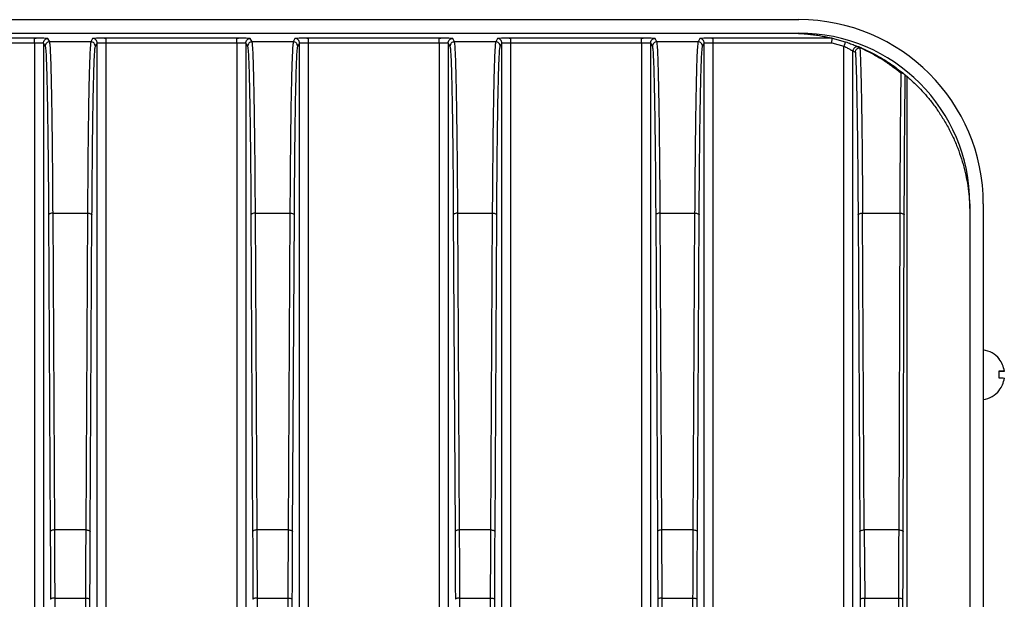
# Model space of a CAD drawing. Header units: millimetres. Extents: x -400 to 1650, y 544 to 1669.
# Tile 33 of 33: x 1533 to 1642, y 1124 to 1188. Entities that reach past the tile are written whole.
import ezdxf

# ---------------------------------------------------------------- set-up
doc = ezdxf.new("R2010")
doc.units = ezdxf.units.MM

# ---------------------------------------------------------------- blocks, each defined once
blk = doc.blocks.new('Drawing View13')
at = {"color": 7, "linetype": 'Continuous', "lineweight": 25}
for p, q in [((-11.85, 197.5), (330.15, 197.5)), ((-11.85, 196), (330.15, 196)), ((245.16, 195.44), (230.63, 195.44)), ((230.63, 194.94), (245.16, 194.94)), ((245.16, 195.4), (245.16, 195.44)), ((245.16, 194.94), (245.16, 58.85)), ((246.16, 194.9), (246.16, 58.85)), ((246.16, 194.9), (246.36, 194.53)), ((246.86, 195.03), (246.66, 195.4)), ((251.44, 195.03), (246.86, 195.03)), ((251.63, 195.4), (251.44, 195.03)), ((251.94, 194.53), (252.13, 194.9)), ((252.13, 58.85), (252.13, 194.9)), ((267.66, 195.44), (253.13, 195.44)), ((253.13, 195.4), (253.13, 195.44)), ((253.13, 58.85), (253.13, 194.94)), ((253.13, 194.94), (267.66, 194.94)), ((267.66, 195.4), (267.66, 195.44)), ((267.66, 194.94), (267.66, 58.85)), ((268.66, 194.9), (268.66, 58.85)), ((268.66, 194.9), (268.86, 194.53)), ((269.36, 195.03), (269.16, 195.4)), ((273.94, 195.03), (269.36, 195.03)), ((274.13, 195.4), (273.94, 195.03)), ((274.44, 194.53), (274.63, 194.9)), ((274.63, 58.85), (274.63, 194.9)), ((290.16, 195.44), (275.63, 195.44)), ((275.63, 195.4), (275.63, 195.44)), ((275.63, 58.85), (275.63, 194.94)), ((275.63, 194.94), (290.16, 194.94)), ((290.16, 195.4), (290.16, 195.44)), ((290.16, 194.94), (290.16, 58.85)), ((291.16, 194.9), (291.16, 58.85)), ((291.16, 194.9), (291.36, 194.53)), ((291.86, 195.03), (291.66, 195.4)), ((296.44, 195.03), (291.86, 195.03)), ((296.63, 195.4), (296.44, 195.03)), ((296.94, 194.53), (297.13, 194.9)), ((297.13, 58.85), (297.13, 194.9)), ((312.66, 195.44), (298.13, 195.44)), ((298.13, 195.4), (298.13, 195.44)), ((298.13, 58.85), (298.13, 194.94)), ((298.13, 194.94), (312.66, 194.94)), ((312.66, 195.4), (312.66, 195.44)), ((312.66, 194.94), (312.66, 58.85)), ((313.66, 194.9), (313.66, 58.85)), ((313.66, 194.9), (313.86, 194.53)), ((314.36, 195.03), (314.16, 195.4)), ((318.94, 195.03), (314.36, 195.03)), ((319.13, 195.4), (318.94, 195.03)), ((319.44, 194.53), (319.63, 194.9)), ((319.63, 58.85), (319.63, 194.9)), ((333.86, 195.44), (320.63, 195.44)), ((320.63, 195.4), (320.63, 195.44)), ((320.63, 58.85), (320.63, 194.94)), ((320.63, 194.94), (333.8, 194.94)), ((333.8, 194.94), (335.16, 194.55)), ((333.86, 195.44), (335.31, 195.03)), ((335.16, 105.39), (335.16, 194.55)), ((336.16, 105.39), (336.16, 193.99)), ((336.16, 193.99), (336.43, 193.88)), ((336.85, 194.46), (337.13, 194.34)), ((337.05, 194.36), (337.13, 194.34)), ((341.98, 191.34), (342.15, 191.2)), ((342.15, 191.2), (342.15, 128.81)), ((349.15, 177), (349.15, 129.49)), ((350.65, 177), (350.65, 125)), ((246.73, 175.79), (246.92, 140.55)), ((247.42, 140.73), (247.23, 175.97)), ((247.23, 175.97), (251.06, 175.97)), ((251.06, 175.97), (250.87, 140.73)), ((251.37, 140.55), (251.56, 175.79)), ((269.23, 175.79), (269.42, 140.55)), ((269.92, 140.73), (269.73, 175.97)), ((269.73, 175.97), (273.56, 175.97)), ((273.56, 175.97), (273.37, 140.73)), ((273.87, 140.55), (274.06, 175.79)), ((291.73, 175.79), (291.92, 140.55)), ((292.42, 140.73), (292.23, 175.97)), ((292.23, 175.97), (296.06, 175.97)), ((296.06, 175.97), (295.87, 140.73)), ((296.37, 140.55), (296.56, 175.79)), ((314.23, 175.79), (314.42, 140.55)), ((314.92, 140.73), (314.73, 175.97)), ((314.73, 175.97), (318.56, 175.97)), ((318.56, 175.97), (318.37, 140.73)), ((318.87, 140.55), (319.06, 175.79)), ((336.73, 175.78), (336.92, 140.55)), ((337.42, 140.73), (337.23, 175.97)), ((337.23, 175.97), (341.36, 175.97)), ((341.36, 175.97), (341.24, 140.73)), ((341.74, 140.55), (341.86, 175.78)), ((349.15, 176), (349.15, 129.52)), ((352.4, 158.4), (352.99, 158.4)), ((352.41, 158.4), (352.99, 158.4)), ((352.99, 157.6), (352.99, 157.6)), ((250.87, 140.73), (247.42, 140.73)), ((273.37, 140.73), (269.92, 140.73)), ((295.87, 140.73), (292.42, 140.73)), ((314.96, 133.16), (314.92, 140.73)), ((318.37, 140.73), (314.92, 140.73)), ((337.42, 140.73), (337.46, 133.16)), ((341.24, 140.73), (337.42, 140.73)), ((247.69, 78.44), (247.46, 133.16)), ((247.46, 133.16), (250.83, 133.16)), ((250.83, 133.16), (250.6, 78.44)), ((251.1, 78.3), (251.33, 133.02)), ((270.19, 78.44), (269.96, 133.16)), ((269.96, 133.16), (273.33, 133.16)), ((273.33, 133.16), (273.1, 78.44)), ((273.6, 78.3), (273.83, 133.02)), ((292.69, 78.44), (292.46, 133.16)), ((292.46, 133.16), (295.83, 133.16)), ((295.83, 133.16), (295.6, 78.44)), ((296.1, 78.3), (296.33, 133.02)), ((314.46, 133.02), (314.69, 78.3)), ((315.19, 78.44), (314.96, 133.16)), ((314.96, 133.16), (318.33, 133.16)), ((318.33, 133.16), (318.1, 78.44)), ((318.6, 78.3), (318.83, 133.02)), ((336.96, 133.02), (337.19, 78.3)), ((337.69, 78.44), (337.46, 133.16)), ((337.46, 133.16), (341.22, 133.16)), ((341.22, 133.16), (341.07, 78.44)), ((341.57, 78.3), (341.72, 133.02))]:
    blk.add_line(p, q, dxfattribs=at)
for centre, radius, start, end in [((330.15, 177), 20.5, 0, 90), ((330.15, 177), 19, 0, 90), ((350.27, 158), 2.78, 39.0893, 82.2247), ((352.46, 159.67), 0.0927, 114.866, 131.5308), ((352.3, 159.85), 0.159, 308.4621, 319.8078), ((350.27, 158), 2.75, 8.3746, 39.0892), ((348.86, 158.02), 3.57, 353.5615, 6.4385), ((352.33, 140.21), 18.2, 87.921, 89.7644), ((352.33, 176.59), 18.2, 270.2356, 272.079), ((352.33, 139.41), 18.2, 87.921, 89.7644), ((350.27, 158), 2.75, 320.9108, 351.6254), ((350.27, 158), 2.75, 320.9108, 351.6254), ((350.27, 158), 2.78, 277.7753, 320.9107), ((352.3, 156.15), 0.159, 40.1922, 51.5379)]:
    blk.add_arc(centre, radius, start, end, dxfattribs=at)
for points, knots in [([(329.15, 196), (329.19, 196), (329.28, 196), (329.48, 196), (329.85, 195.99), (330.18, 195.97), (330.5, 195.95), (330.76, 195.94), (331.03, 195.91), (331.45, 195.87), (332, 195.8), (332.63, 195.7), (333.27, 195.57), (333.65, 195.49), (333.86, 195.44)], [0, 0, 0, 0, 0.005992, 0.012355, 0.02731, 0.070693, 0.100389, 0.135708, 0.176771, 0.223654, 0.363742, 0.5397, 0.751746, 1, 1, 1, 1]), ([(245.82, 195.43), (245.79, 195.43), (245.6, 195.44), (245.36, 195.44), (245.16, 195.44)], [0, 0, 0, 0, 0.160832, 1, 1, 1, 1]), ([(245.82, 195.43), (245.73, 195.43), (245.51, 195.43), (245.28, 195.41), (245.16, 195.4)], [0, 0, 0, 0, 0.44089, 1, 1, 1, 1]), ([(245.16, 194.94), (245.16, 195), (245.16, 195.13), (245.16, 195.29), (245.16, 195.38), (245.16, 195.4), (245.16, 195.4)], [0, 0, 0, 0, 0.32153, 0.64306, 0.964589, 1, 1, 1, 1]), ([(245.16, 194.94), (245.29, 194.94), (245.55, 194.94), (245.86, 194.93), (246.05, 194.92), (246.14, 194.91), (246.15, 194.9), (246.16, 194.9)], [0, 0, 0, 0, 0.242881, 0.499094, 0.710424, 0.845534, 1, 1, 1, 1]), ([(246.66, 195.4), (246.64, 195.4), (246.58, 195.41), (246.27, 195.43), (245.96, 195.43), (245.82, 195.43)], [0, 0, 0, 0, 0.355707, 0.711944, 1, 1, 1, 1]), ([(247.23, 175.97), (247.22, 177.31), (247.21, 179.99), (247.17, 183.63), (247.13, 186.89), (247.08, 189.68), (247.03, 191.94), (246.98, 193.62), (246.92, 194.73), (246.88, 194.93), (246.86, 195.03)], [0, 0, 0, 0, 0.125, 0.25, 0.375, 0.5, 0.625, 0.75, 0.875, 1, 1, 1, 1]), ([(251.44, 195.03), (251.42, 194.93), (251.38, 194.73), (251.32, 193.62), (251.26, 191.94), (251.21, 189.68), (251.16, 186.89), (251.12, 183.63), (251.09, 179.99), (251.07, 177.31), (251.06, 175.97)], [0, 0, 0, 0, 0.125, 0.25, 0.375, 0.5, 0.625, 0.75, 0.875, 1, 1, 1, 1]), ([(252.47, 195.43), (252.33, 195.43), (252.03, 195.43), (251.71, 195.41), (251.66, 195.4), (251.63, 195.4)], [0, 0, 0, 0, 0.288026, 0.643998, 1, 1, 1, 1]), ([(252.13, 194.9), (252.14, 194.9), (252.15, 194.91), (252.25, 194.92), (252.43, 194.93), (252.75, 194.94), (253.01, 194.94), (253.13, 194.94)], [0, 0, 0, 0, 0.154486, 0.289586, 0.500806, 0.757072, 1, 1, 1, 1]), ([(253.13, 195.44), (252.93, 195.44), (252.69, 195.44), (252.5, 195.43), (252.47, 195.43)], [0, 0, 0, 0, 0.839911, 1, 1, 1, 1]), ([(253.15, 195.4), (253.02, 195.41), (252.79, 195.43), (252.57, 195.43), (252.47, 195.43)], [0, 0, 0, 0, 0.557886, 1, 1, 1, 1]), ([(253.13, 194.94), (253.13, 195), (253.13, 195.13), (253.13, 195.29), (253.13, 195.38), (253.13, 195.4), (253.13, 195.4)], [0, 0, 0, 0, 0.322412, 0.644824, 0.967236, 1, 1, 1, 1]), ([(268.32, 195.43), (268.29, 195.43), (268.1, 195.44), (267.86, 195.44), (267.66, 195.44)], [0, 0, 0, 0, 0.1608321, 1, 1, 1, 1]), ([(268.32, 195.43), (268.23, 195.43), (268.01, 195.43), (267.78, 195.41), (267.66, 195.4)], [0, 0, 0, 0, 0.44089, 1, 1, 1, 1]), ([(267.66, 194.94), (267.66, 195), (267.66, 195.13), (267.66, 195.29), (267.66, 195.38), (267.66, 195.4), (267.66, 195.4)], [0, 0, 0, 0, 0.32153, 0.64306, 0.964589, 1, 1, 1, 1]), ([(267.66, 194.94), (267.79, 194.94), (268.05, 194.94), (268.36, 194.93), (268.55, 194.92), (268.64, 194.91), (268.65, 194.9), (268.66, 194.9)], [0, 0, 0, 0, 0.242881, 0.499094, 0.710424, 0.845534, 1, 1, 1, 1]), ([(269.16, 195.4), (269.14, 195.4), (269.08, 195.41), (268.77, 195.43), (268.46, 195.43), (268.32, 195.43)], [0, 0, 0, 0, 0.3557066, 0.711944, 1, 1, 1, 1]), ([(269.73, 175.97), (269.72, 177.31), (269.71, 179.99), (269.67, 183.63), (269.63, 186.89), (269.58, 189.68), (269.53, 191.94), (269.48, 193.62), (269.42, 194.73), (269.38, 194.93), (269.36, 195.03)], [0, 0, 0, 0, 0.125, 0.25, 0.375, 0.5, 0.625, 0.75, 0.875, 1, 1, 1, 1]), ([(273.94, 195.03), (273.92, 194.93), (273.88, 194.73), (273.82, 193.62), (273.76, 191.94), (273.71, 189.68), (273.66, 186.89), (273.62, 183.63), (273.59, 179.99), (273.57, 177.31), (273.56, 175.97)], [0, 0, 0, 0, 0.125, 0.25, 0.375, 0.5, 0.625, 0.75, 0.875, 1, 1, 1, 1]), ([(274.97, 195.43), (274.83, 195.43), (274.53, 195.43), (274.21, 195.41), (274.16, 195.4), (274.13, 195.4)], [0, 0, 0, 0, 0.288026, 0.643998, 1, 1, 1, 1]), ([(274.63, 194.9), (274.64, 194.9), (274.65, 194.91), (274.75, 194.92), (274.93, 194.93), (275.25, 194.94), (275.51, 194.94), (275.63, 194.94)], [0, 0, 0, 0, 0.154486, 0.2895864, 0.5008062, 0.7570723, 1, 1, 1, 1]), ([(275.63, 195.44), (275.43, 195.44), (275.19, 195.44), (275, 195.43), (274.97, 195.43)], [0, 0, 0, 0, 0.839911, 1, 1, 1, 1]), ([(275.65, 195.4), (275.52, 195.41), (275.29, 195.43), (275.07, 195.43), (274.97, 195.43)], [0, 0, 0, 0, 0.5578864, 1, 1, 1, 1]), ([(275.63, 194.94), (275.63, 195), (275.63, 195.13), (275.63, 195.29), (275.63, 195.38), (275.63, 195.4), (275.63, 195.4)], [0, 0, 0, 0, 0.322412, 0.644824, 0.967236, 1, 1, 1, 1]), ([(290.82, 195.43), (290.79, 195.43), (290.6, 195.44), (290.36, 195.44), (290.16, 195.44)], [0, 0, 0, 0, 0.160832, 1, 1, 1, 1]), ([(290.82, 195.43), (290.73, 195.43), (290.51, 195.43), (290.28, 195.41), (290.16, 195.4)], [0, 0, 0, 0, 0.44089, 1, 1, 1, 1]), ([(290.16, 194.94), (290.16, 195), (290.16, 195.13), (290.16, 195.29), (290.16, 195.38), (290.16, 195.4), (290.16, 195.4)], [0, 0, 0, 0, 0.32153, 0.64306, 0.964589, 1, 1, 1, 1]), ([(290.16, 194.94), (290.29, 194.94), (290.55, 194.94), (290.86, 194.93), (291.05, 194.92), (291.14, 194.91), (291.15, 194.9), (291.16, 194.9)], [0, 0, 0, 0, 0.242881, 0.499094, 0.710424, 0.845534, 1, 1, 1, 1]), ([(291.66, 195.4), (291.64, 195.4), (291.58, 195.41), (291.27, 195.43), (290.96, 195.43), (290.82, 195.43)], [0, 0, 0, 0, 0.3557066, 0.711944, 1, 1, 1, 1]), ([(292.23, 175.97), (292.22, 177.31), (292.21, 179.99), (292.17, 183.63), (292.13, 186.89), (292.08, 189.68), (292.03, 191.94), (291.98, 193.62), (291.92, 194.73), (291.88, 194.93), (291.86, 195.03)], [0, 0, 0, 0, 0.1249999, 0.2499999, 0.3749998, 0.4999998, 0.6249999, 0.7499999, 0.8749999, 1, 1, 1, 1]), ([(296.44, 195.03), (296.42, 194.93), (296.38, 194.73), (296.32, 193.62), (296.26, 191.94), (296.21, 189.68), (296.16, 186.89), (296.12, 183.63), (296.09, 179.99), (296.07, 177.31), (296.06, 175.97)], [0, 0, 0, 0, 0.125, 0.25, 0.375, 0.5, 0.625, 0.75, 0.875, 1, 1, 1, 1]), ([(297.47, 195.43), (297.33, 195.43), (297.03, 195.43), (296.71, 195.41), (296.66, 195.4), (296.63, 195.4)], [0, 0, 0, 0, 0.2875154, 0.6409388, 1, 1, 1, 1]), ([(297.13, 194.9), (297.14, 194.9), (297.15, 194.91), (297.25, 194.92), (297.43, 194.93), (297.75, 194.94), (298.01, 194.94), (298.13, 194.94)], [0, 0, 0, 0, 0.154233, 0.289284, 0.501014, 0.757154, 1, 1, 1, 1]), ([(298.13, 195.44), (297.93, 195.44), (297.69, 195.44), (297.5, 195.43), (297.47, 195.43)], [0, 0, 0, 0, 0.844922, 1, 1, 1, 1]), ([(298.15, 195.4), (298.02, 195.41), (297.79, 195.43), (297.57, 195.43), (297.47, 195.43)], [0, 0, 0, 0, 0.556169, 1, 1, 1, 1]), ([(298.13, 194.94), (298.13, 195), (298.13, 195.13), (298.13, 195.29), (298.13, 195.38), (298.13, 195.4), (298.13, 195.4)], [0, 0, 0, 0, 0.322407, 0.644814, 0.967221, 1, 1, 1, 1]), ([(313.32, 195.43), (313.29, 195.43), (313.1, 195.44), (312.86, 195.44), (312.66, 195.44)], [0, 0, 0, 0, 0.156299, 1, 1, 1, 1]), ([(313.32, 195.43), (313.23, 195.43), (313.01, 195.43), (312.78, 195.41), (312.66, 195.4)], [0, 0, 0, 0, 0.4425549, 1, 1, 1, 1]), ([(312.66, 194.94), (312.66, 195), (312.66, 195.13), (312.66, 195.29), (312.66, 195.38), (312.66, 195.4), (312.66, 195.4)], [0, 0, 0, 0, 0.321531, 0.643062, 0.964593, 1, 1, 1, 1]), ([(312.66, 194.94), (312.79, 194.94), (312.98, 194.94), (313.21, 194.93), (313.4, 194.92), (313.55, 194.92), (313.64, 194.91), (313.65, 194.9), (313.66, 194.9)], [0, 0, 0, 0, 0.242656, 0.369606, 0.499946, 0.711234, 0.846035, 1, 1, 1, 1]), ([(314.16, 195.4), (314.13, 195.4), (314.08, 195.41), (313.77, 195.43), (313.46, 195.43), (313.32, 195.43)], [0, 0, 0, 0, 0.359283, 0.712924, 1, 1, 1, 1]), ([(314.73, 175.97), (314.72, 177.31), (314.71, 179.99), (314.67, 183.63), (314.63, 186.89), (314.58, 189.68), (314.53, 191.94), (314.48, 193.62), (314.42, 194.73), (314.38, 194.93), (314.36, 195.03)], [0, 0, 0, 0, 0.125, 0.25, 0.375, 0.5, 0.625, 0.75, 0.875, 1, 1, 1, 1]), ([(318.94, 195.03), (318.92, 194.93), (318.88, 194.73), (318.82, 193.62), (318.76, 191.94), (318.71, 189.68), (318.66, 186.89), (318.62, 183.63), (318.59, 179.99), (318.57, 177.31), (318.56, 175.97)], [0, 0, 0, 0, 0.125, 0.25, 0.375, 0.5, 0.625, 0.75, 0.875, 1, 1, 1, 1]), ([(319.98, 195.43), (319.84, 195.43), (319.52, 195.43), (319.21, 195.41), (319.16, 195.4), (319.13, 195.4)], [0, 0, 0, 0, 0.284352, 0.653142, 1, 1, 1, 1]), ([(319.63, 194.9), (319.64, 194.9), (319.65, 194.91), (319.75, 194.92), (319.93, 194.93), (320.25, 194.94), (320.51, 194.94), (320.63, 194.94)], [0, 0, 0, 0, 0.154486, 0.289586, 0.500806, 0.757071, 1, 1, 1, 1]), ([(320.63, 195.44), (320.44, 195.44), (320.2, 195.44), (320.01, 195.43), (319.98, 195.43)], [0, 0, 0, 0, 0.806876, 1, 1, 1, 1]), ([(320.65, 195.4), (320.52, 195.41), (320.3, 195.43), (320.07, 195.43), (319.98, 195.43)], [0, 0, 0, 0, 0.566311, 1, 1, 1, 1]), ([(320.63, 194.94), (320.63, 195), (320.63, 195.13), (320.63, 195.29), (320.63, 195.38), (320.63, 195.4), (320.63, 195.4)], [0, 0, 0, 0, 0.322759, 0.645517, 0.968276, 1, 1, 1, 1]), ([(333.8, 194.94), (333.8, 194.98), (333.81, 195.05), (333.83, 195.17), (333.84, 195.28), (333.85, 195.36), (333.86, 195.42), (333.86, 195.43), (333.86, 195.44)], [0, 0, 0, 0, 0.1484583, 0.2795209, 0.4886992, 0.6514568, 0.7899051, 1, 1, 1, 1]), ([(335.31, 195.03), (335.51, 194.96), (335.92, 194.82), (336.43, 194.63), (336.72, 194.51), (336.84, 194.46), (336.85, 194.46), (336.85, 194.46)], [0, 0, 0, 0, 0.2574604, 0.5232005, 0.7752018, 0.8893121, 1, 1, 1, 1]), ([(335.16, 194.55), (335.3, 194.48), (335.57, 194.35), (335.85, 194.18), (336.01, 194.09), (336.1, 194.04), (336.15, 194), (336.16, 194), (336.16, 193.99)], [0, 0, 0, 0, 0.27536, 0.538767, 0.665881, 0.784476, 0.895474, 1, 1, 1, 1]), ([(336.43, 193.88), (336.44, 193.92), (336.44, 194), (336.49, 194.11), (336.56, 194.22), (336.63, 194.26), (336.67, 194.29)], [0, 0, 0, 0, 0.25, 0.5, 0.75, 1, 1, 1, 1]), ([(336.66, 194.3), (336.7, 194.32), (336.77, 194.36), (336.89, 194.38), (336.99, 194.38), (337.04, 194.37), (337.05, 194.36)], [0, 0, 0, 0, 0.306693, 0.613386, 0.920079, 1, 1, 1, 1]), ([(336.67, 194.29), (336.71, 194.31), (336.79, 194.36), (336.88, 194.36), (336.93, 194.37)], [0, 0, 0, 0, 0.544725, 1, 1, 1, 1]), ([(336.93, 194.37), (336.94, 194.18), (336.96, 193.83), (336.99, 193.13), (337.01, 192.39), (337.05, 191.25), (337.09, 189.53), (337.12, 187.74), (337.13, 186.84)], [0, 0, 0, 0, 0.145054, 0.276761, 0.395119, 0.500126, 0.750047, 1, 1, 1, 1]), ([(341.48, 191.55), (341.18, 191.79), (340.52, 192.31), (339.56, 192.97), (338.61, 193.53), (337.75, 194), (337.21, 194.24), (336.93, 194.37)], [0, 0, 0, 0, 0.194853, 0.422121, 0.617127, 0.802715, 1, 1, 1, 1]), ([(337.13, 194.34), (337.1, 194.35), (337.03, 194.37), (336.96, 194.37), (336.93, 194.37)], [0, 0, 0, 0, 0.502721, 1, 1, 1, 1]), ([(337.13, 194.34), (337.5, 194.17), (338.23, 193.84), (339.42, 193.18), (340.63, 192.4), (341.44, 191.77), (341.85, 191.45)], [0, 0, 0, 0, 0.249663, 0.499597, 0.745158, 1, 1, 1, 1]), ([(341.48, 191.55), (341.47, 190.63), (341.44, 188.81), (341.41, 185.1), (341.38, 180.83), (341.37, 177.59), (341.36, 175.97)], [0, 0, 0, 0, 0.25, 0.5, 0.75, 1, 1, 1, 1]), ([(341.85, 191.45), (341.8, 191.48), (341.73, 191.52), (341.6, 191.55), (341.52, 191.55), (341.48, 191.55)], [0, 0, 0, 0, 0.418162, 0.688804, 1, 1, 1, 1]), ([(341.85, 191.45), (341.86, 191.44), (341.88, 191.42), (341.92, 191.39), (341.97, 191.34), (341.98, 191.34), (341.98, 191.34)], [0, 0, 0, 0, 0.091539, 0.190398, 0.425297, 1, 1, 1, 1]), ([(342.15, 191.2), (342.17, 191.18), (342.22, 191.14), (342.58, 190.82), (343.12, 190.32), (343.8, 189.63), (344.55, 188.78), (345.3, 187.82), (346.03, 186.74), (346.69, 185.63), (347.29, 184.45), (347.79, 183.27), (348.22, 182.05), (348.56, 180.85), (348.83, 179.63), (349.08, 178.04), (349.12, 176.81), (349.15, 176)], [0, 0, 0, 0, 0.105707, 0.210416, 0.306913, 0.400595, 0.480777, 0.557458, 0.620739, 0.681034, 0.731462, 0.779709, 0.821303, 0.861486, 0.897722, 0.933187, 1, 1, 1, 1]), ([(337.13, 186.84), (337.14, 186.04), (337.16, 184.46), (337.19, 181.79), (337.21, 178.97), (337.22, 176.96), (337.23, 175.97)], [0, 0, 0, 0, 0.254456, 0.505941, 0.754455, 1, 1, 1, 1]), ([(247.46, 133.16), (247.45, 134.44), (247.44, 136.35), (247.44, 138.34), (247.43, 139.28), (247.43, 139.91), (247.43, 140.42), (247.42, 140.73)], [0, 0, 0, 0, 0.499985, 0.749986, 0.793068, 0.874992, 1, 1, 1, 1]), ([(250.87, 140.73), (250.86, 139.48), (250.85, 137.61), (250.85, 135.6), (250.84, 134.65), (250.84, 134.01), (250.84, 133.48), (250.83, 133.16)], [0, 0, 0, 0, 0.499985, 0.749987, 0.793096, 0.874992, 1, 1, 1, 1]), ([(269.96, 133.16), (269.95, 134.44), (269.94, 136.35), (269.94, 138.34), (269.93, 139.28), (269.93, 139.91), (269.93, 140.42), (269.92, 140.73)], [0, 0, 0, 0, 0.499985, 0.749986, 0.793068, 0.874992, 1, 1, 1, 1]), ([(273.37, 140.73), (273.36, 139.48), (273.35, 137.61), (273.35, 135.6), (273.34, 134.65), (273.34, 134.01), (273.34, 133.48), (273.33, 133.16)], [0, 0, 0, 0, 0.499985, 0.749987, 0.793096, 0.874992, 1, 1, 1, 1]), ([(292.46, 133.16), (292.45, 134.44), (292.44, 136.35), (292.44, 138.34), (292.43, 139.28), (292.43, 139.91), (292.43, 140.42), (292.42, 140.73)], [0, 0, 0, 0, 0.499985, 0.749986, 0.793068, 0.874992, 1, 1, 1, 1]), ([(295.87, 140.73), (295.87, 140.51), (295.86, 139.26), (295.85, 136.75), (295.84, 134.44), (295.83, 133.16)], [0, 0, 0, 0, 0.091663, 0.500008, 1, 1, 1, 1]), ([(318.37, 140.73), (318.36, 139.48), (318.35, 137.61), (318.35, 135.6), (318.34, 134.65), (318.34, 134.01), (318.34, 133.48), (318.33, 133.16)], [0, 0, 0, 0, 0.499985, 0.749987, 0.793096, 0.874992, 1, 1, 1, 1]), ([(341.24, 140.73), (341.24, 139.48), (341.23, 136.99), (341.22, 134.44), (341.22, 133.16)], [0, 0, 0, 0, 0.5, 1, 1, 1, 1])]:
    blk.add_open_spline(points, degree=3, knots=knots, dxfattribs=at)
for points in [[(246.16, 194.9), (246.17, 194.96), (246.18, 195.09), (246.3, 195.26), (246.46, 195.38), (246.59, 195.39), (246.66, 195.4)], [(246.86, 195.03), (246.79, 195.02), (246.66, 195.01), (246.5, 194.89), (246.38, 194.72), (246.37, 194.59), (246.36, 194.53)], [(251.94, 194.53), (251.93, 194.59), (251.91, 194.72), (251.8, 194.89), (251.63, 195.01), (251.5, 195.02), (251.44, 195.03)], [(252.13, 194.9), (252.13, 194.96), (252.11, 195.09), (251.99, 195.26), (251.83, 195.38), (251.7, 195.39), (251.63, 195.4)], [(268.66, 194.9), (268.67, 194.96), (268.68, 195.09), (268.8, 195.26), (268.96, 195.38), (269.09, 195.39), (269.16, 195.4)], [(269.36, 195.03), (269.29, 195.02), (269.16, 195.01), (269, 194.89), (268.88, 194.72), (268.87, 194.59), (268.86, 194.53)], [(274.44, 194.53), (274.43, 194.59), (274.41, 194.72), (274.3, 194.89), (274.13, 195.01), (274, 195.02), (273.94, 195.03)], [(274.63, 194.9), (274.63, 194.96), (274.61, 195.09), (274.49, 195.26), (274.33, 195.38), (274.2, 195.39), (274.13, 195.4)], [(291.16, 194.9), (291.17, 194.96), (291.18, 195.09), (291.3, 195.26), (291.46, 195.38), (291.59, 195.39), (291.66, 195.4)], [(291.86, 195.03), (291.79, 195.02), (291.66, 195.01), (291.5, 194.89), (291.38, 194.72), (291.37, 194.59), (291.36, 194.53)], [(296.94, 194.53), (296.93, 194.59), (296.91, 194.72), (296.8, 194.89), (296.63, 195.01), (296.5, 195.02), (296.44, 195.03)], [(297.13, 194.9), (297.13, 194.96), (297.11, 195.09), (296.99, 195.26), (296.83, 195.38), (296.7, 195.39), (296.63, 195.4)], [(313.66, 194.9), (313.67, 194.96), (313.68, 195.09), (313.8, 195.26), (313.96, 195.38), (314.09, 195.39), (314.16, 195.4)], [(314.36, 195.03), (314.29, 195.02), (314.16, 195.01), (314, 194.89), (313.88, 194.72), (313.87, 194.59), (313.86, 194.53)], [(319.44, 194.53), (319.43, 194.59), (319.41, 194.72), (319.3, 194.89), (319.13, 195.01), (319, 195.02), (318.94, 195.03)], [(319.63, 194.9), (319.63, 194.96), (319.61, 195.09), (319.49, 195.26), (319.33, 195.38), (319.2, 195.39), (319.13, 195.4)], [(335.31, 195.03), (335.31, 195.02), (335.31, 195), (335.27, 194.89), (335.22, 194.74), (335.18, 194.61), (335.16, 194.55)], [(246.36, 194.53), (246.38, 194.43), (246.42, 194.23), (246.48, 193.14), (246.53, 191.5), (246.58, 189.27), (246.63, 186.53), (246.67, 183.32), (246.71, 179.74), (246.72, 177.11), (246.73, 175.79)], [(251.56, 175.79), (251.57, 177.11), (251.59, 179.74), (251.62, 183.32), (251.66, 186.53), (251.71, 189.27), (251.76, 191.5), (251.82, 193.14), (251.88, 194.23), (251.92, 194.43), (251.94, 194.53)], [(268.86, 194.53), (268.88, 194.43), (268.92, 194.23), (268.98, 193.14), (269.03, 191.5), (269.08, 189.27), (269.13, 186.53), (269.17, 183.32), (269.21, 179.74), (269.22, 177.11), (269.23, 175.79)], [(274.06, 175.79), (274.07, 177.11), (274.09, 179.74), (274.12, 183.32), (274.16, 186.53), (274.21, 189.27), (274.26, 191.5), (274.32, 193.14), (274.38, 194.23), (274.42, 194.43), (274.44, 194.53)], [(291.36, 194.53), (291.38, 194.43), (291.42, 194.23), (291.48, 193.14), (291.53, 191.5), (291.58, 189.27), (291.63, 186.53), (291.67, 183.32), (291.71, 179.74), (291.72, 177.11), (291.73, 175.79)], [(296.56, 175.79), (296.57, 177.11), (296.59, 179.74), (296.62, 183.32), (296.66, 186.53), (296.71, 189.27), (296.76, 191.5), (296.82, 193.14), (296.88, 194.23), (296.92, 194.43), (296.94, 194.53)], [(313.86, 194.53), (313.88, 194.43), (313.92, 194.23), (313.98, 193.14), (314.03, 191.5), (314.08, 189.27), (314.13, 186.53), (314.17, 183.32), (314.21, 179.74), (314.22, 177.11), (314.23, 175.79)], [(319.06, 175.79), (319.07, 177.11), (319.09, 179.74), (319.12, 183.32), (319.16, 186.53), (319.21, 189.27), (319.26, 191.5), (319.32, 193.14), (319.38, 194.23), (319.42, 194.43), (319.44, 194.53)], [(336.85, 194.46), (336.81, 194.47), (336.74, 194.49), (336.61, 194.5), (336.49, 194.47), (336.38, 194.41), (336.29, 194.33), (336.22, 194.23), (336.17, 194.12), (336.16, 194.04), (336.16, 193.99)], [(336.43, 193.88), (336.44, 193.92), (336.44, 194), (336.49, 194.12), (336.56, 194.22), (336.63, 194.27), (336.66, 194.3)], [(336.43, 193.88), (336.45, 193.58), (336.48, 192.99), (336.53, 191.55), (336.57, 189.75), (336.61, 187.56), (336.65, 185.04), (336.68, 182.2), (336.71, 179.12), (336.72, 176.9), (336.73, 175.78)], [(341.86, 175.78), (341.87, 177.42), (341.88, 180.68), (341.91, 184.95), (341.94, 188.65), (341.97, 190.44), (341.98, 191.34)], [(247.23, 175.97), (247.17, 175.97), (247.04, 175.96), (246.87, 175.92), (246.76, 175.86), (246.74, 175.81), (246.73, 175.79)], [(251.06, 175.97), (251.13, 175.97), (251.26, 175.96), (251.42, 175.92), (251.54, 175.86), (251.55, 175.81), (251.56, 175.79)], [(269.73, 175.97), (269.67, 175.97), (269.54, 175.96), (269.37, 175.92), (269.26, 175.86), (269.24, 175.81), (269.23, 175.79)], [(273.56, 175.97), (273.63, 175.97), (273.76, 175.96), (273.92, 175.92), (274.04, 175.86), (274.05, 175.81), (274.06, 175.79)], [(292.23, 175.97), (292.17, 175.97), (292.04, 175.96), (291.87, 175.92), (291.76, 175.86), (291.74, 175.81), (291.73, 175.79)], [(296.06, 175.97), (296.13, 175.97), (296.26, 175.96), (296.42, 175.92), (296.54, 175.86), (296.55, 175.81), (296.56, 175.79)], [(314.73, 175.97), (314.67, 175.97), (314.54, 175.96), (314.37, 175.92), (314.25, 175.86), (314.24, 175.81), (314.23, 175.79)], [(318.56, 175.97), (318.63, 175.97), (318.76, 175.96), (318.92, 175.92), (319.04, 175.86), (319.05, 175.81), (319.06, 175.79)], [(336.73, 175.79), (336.74, 175.81), (336.75, 175.86), (336.87, 175.92), (337.04, 175.96), (337.17, 175.97), (337.23, 175.97)], [(341.36, 175.97), (341.43, 175.97), (341.56, 175.96), (341.72, 175.92), (341.84, 175.86), (341.85, 175.81), (341.86, 175.79)], [(247.42, 140.73), (247.36, 140.73), (247.23, 140.72), (247.06, 140.68), (246.95, 140.62), (246.93, 140.57), (246.92, 140.55)], [(246.92, 140.55), (246.93, 139.31), (246.94, 136.82), (246.95, 134.29), (246.96, 133.02)], [(250.87, 140.73), (250.94, 140.73), (251.07, 140.72), (251.23, 140.68), (251.35, 140.62), (251.36, 140.57), (251.37, 140.55)], [(251.33, 133.02), (251.34, 134.29), (251.35, 136.82), (251.36, 139.31), (251.37, 140.55)], [(269.92, 140.73), (269.86, 140.73), (269.73, 140.72), (269.56, 140.68), (269.45, 140.62), (269.43, 140.57), (269.42, 140.55)], [(269.42, 140.55), (269.43, 139.31), (269.44, 136.82), (269.45, 134.29), (269.46, 133.02)], [(273.37, 140.73), (273.44, 140.73), (273.57, 140.72), (273.73, 140.68), (273.85, 140.62), (273.86, 140.57), (273.87, 140.55)], [(273.83, 133.02), (273.84, 134.29), (273.85, 136.82), (273.86, 139.31), (273.87, 140.55)], [(292.42, 140.73), (292.36, 140.73), (292.23, 140.72), (292.06, 140.68), (291.95, 140.62), (291.93, 140.57), (291.92, 140.55)], [(291.92, 140.55), (291.93, 139.31), (291.94, 136.82), (291.95, 134.29), (291.96, 133.02)], [(295.87, 140.73), (295.93, 140.73), (296.06, 140.72), (296.23, 140.68), (296.35, 140.62), (296.36, 140.57), (296.37, 140.55)], [(296.33, 133.02), (296.34, 134.29), (296.35, 136.82), (296.36, 139.31), (296.37, 140.55)], [(314.92, 140.73), (314.86, 140.73), (314.73, 140.72), (314.56, 140.68), (314.45, 140.62), (314.43, 140.57), (314.42, 140.55)], [(314.42, 140.55), (314.43, 139.31), (314.44, 136.82), (314.45, 134.29), (314.46, 133.02)], [(318.37, 140.73), (318.44, 140.73), (318.57, 140.72), (318.73, 140.68), (318.85, 140.62), (318.86, 140.57), (318.87, 140.55)], [(318.83, 133.02), (318.84, 134.29), (318.85, 136.82), (318.86, 139.31), (318.87, 140.55)], [(336.92, 140.55), (336.93, 140.57), (336.95, 140.62), (337.06, 140.68), (337.23, 140.72), (337.36, 140.73), (337.42, 140.73)], [(336.92, 140.55), (336.93, 139.31), (336.94, 136.82), (336.95, 134.29), (336.96, 133.02)], [(341.24, 140.73), (341.31, 140.73), (341.44, 140.72), (341.6, 140.68), (341.72, 140.62), (341.73, 140.57), (341.74, 140.55)], [(341.72, 133.02), (341.72, 134.29), (341.73, 136.82), (341.74, 139.31), (341.74, 140.55)], [(247.46, 133.16), (247.39, 133.16), (247.26, 133.15), (247.1, 133.12), (246.98, 133.07), (246.97, 133.04), (246.96, 133.02)], [(250.83, 133.16), (250.9, 133.16), (251.03, 133.15), (251.19, 133.12), (251.31, 133.07), (251.33, 133.04), (251.33, 133.02)], [(269.96, 133.16), (269.89, 133.16), (269.76, 133.15), (269.6, 133.12), (269.48, 133.07), (269.47, 133.04), (269.46, 133.02)], [(273.33, 133.16), (273.4, 133.16), (273.53, 133.15), (273.69, 133.12), (273.81, 133.07), (273.83, 133.04), (273.83, 133.02)], [(292.46, 133.16), (292.39, 133.16), (292.26, 133.15), (292.1, 133.12), (291.98, 133.07), (291.97, 133.04), (291.96, 133.02)], [(295.83, 133.16), (295.9, 133.16), (296.03, 133.15), (296.19, 133.12), (296.31, 133.07), (296.33, 133.04), (296.33, 133.02)], [(314.96, 133.16), (314.89, 133.16), (314.76, 133.15), (314.6, 133.12), (314.48, 133.07), (314.47, 133.04), (314.46, 133.02)], [(318.33, 133.16), (318.4, 133.16), (318.53, 133.15), (318.69, 133.12), (318.81, 133.07), (318.83, 133.04), (318.83, 133.02)], [(336.96, 133.02), (336.97, 133.04), (336.98, 133.07), (337.1, 133.12), (337.26, 133.15), (337.39, 133.16), (337.46, 133.16)], [(341.22, 133.16), (341.28, 133.16), (341.41, 133.15), (341.58, 133.12), (341.69, 133.07), (341.71, 133.04), (341.72, 133.02)]]:
    blk.add_open_spline(points, degree=3, dxfattribs=at)

msp = doc.modelspace()

# ---------------------------------------------------------------- block references
at = {"color": 7, "linetype": 'Continuous', "lineweight": 25}
msp.add_blockref('Drawing View13', (1289.18, 990.96), dxfattribs=at)

doc.saveas('drawing.dxf')
